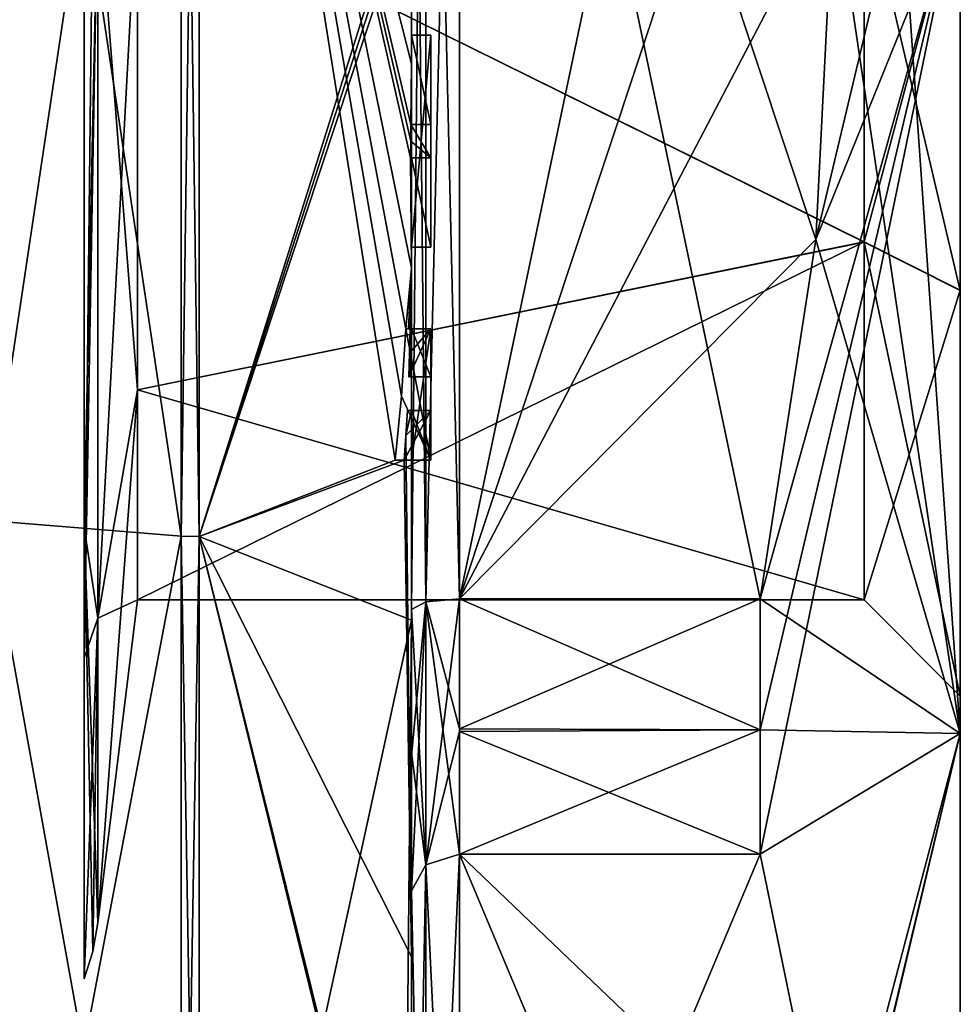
# Model space of a CAD drawing. Extents: x -23 to 470, y -2000 to 0.
# Tile 194 of 198: x 460 to 470, y -40 to -29. Entities that reach past the tile are written whole.
import ezdxf

# ---------------------------------------------------------------- set-up
doc = ezdxf.new("R2010")
doc.units = 0
doc.header["$LTSCALE"] = 64.718028
for name, color, linetype in [('1000', 7, 'CONTINUOUS'), ('1001', 7, 'CONTINUOUS'), ('1026', 7, 'CONTINUOUS'), ('1029', 7, 'CONTINUOUS'), ('1030', 7, 'CONTINUOUS'), ('1031', 7, 'CONTINUOUS'), ('1032', 7, 'CONTINUOUS'), ('1033', 7, 'CONTINUOUS'), ('1041', 7, 'CONTINUOUS'), ('1042', 7, 'CONTINUOUS'), ('1043', 7, 'CONTINUOUS'), ('1044', 7, 'CONTINUOUS'), ('1045', 7, 'CONTINUOUS'), ('1046', 7, 'CONTINUOUS'), ('1047', 7, 'CONTINUOUS'), ('1048', 7, 'CONTINUOUS'), ('1049', 7, 'CONTINUOUS'), ('1050', 7, 'CONTINUOUS'), ('1051', 7, 'CONTINUOUS'), ('1052', 7, 'CONTINUOUS'), ('1053', 7, 'CONTINUOUS'), ('1054', 7, 'CONTINUOUS'), ('1055', 7, 'CONTINUOUS'), ('1056', 7, 'CONTINUOUS'), ('1057', 7, 'CONTINUOUS'), ('1058', 7, 'CONTINUOUS'), ('1122', 7, 'CONTINUOUS'), ('1125', 7, 'CONTINUOUS'), ('1127', 7, 'CONTINUOUS'), ('1130', 7, 'CONTINUOUS'), ('941', 7, 'CONTINUOUS'), ('942', 7, 'CONTINUOUS'), ('943', 7, 'CONTINUOUS'), ('944', 7, 'CONTINUOUS'), ('945', 7, 'CONTINUOUS'), ('948', 7, 'CONTINUOUS'), ('953', 7, 'CONTINUOUS'), ('954', 7, 'CONTINUOUS'), ('955', 7, 'CONTINUOUS'), ('956', 7, 'CONTINUOUS'), ('958', 7, 'CONTINUOUS'), ('961', 7, 'CONTINUOUS'), ('962', 7, 'CONTINUOUS'), ('963', 7, 'CONTINUOUS'), ('965', 7, 'CONTINUOUS'), ('966', 7, 'CONTINUOUS'), ('967', 7, 'CONTINUOUS'), ('968', 7, 'CONTINUOUS'), ('999', 7, 'CONTINUOUS')]:
    doc.layers.add(name, color=color, linetype=linetype)

msp = doc.modelspace()

# ---------------------------------------------------------------- linework, layer by layer
at = {"layer": '1000', "linetype": 'CONTINUOUS'}
for points in [[(464.34, -32.637, -19.5), (464.368, -32.637, -19.349), (464.6, -32.637, -19.5), (464.34, -32.637, -19.5)], [(464.368, -32.637, -19.349), (464.388, -32.637, -19.196), (464.6, -32.637, -19.5), (464.368, -32.637, -19.349)], [(464.388, -32.637, -19.196), (464.6, -32.637, -19.196), (464.6, -32.637, -19.5), (464.388, -32.637, -19.196)]]:
    msp.add_3dface(points, dxfattribs=at)
at = {"layer": '1001', "linetype": 'CONTINUOUS'}
for points in [[(464.4, -29.588, -16.783), (464.4, -29.588, -16.5), (464.6, -29.588, -16.783), (464.4, -29.588, -16.783)], [(464.4, -29.588, -16.5), (464.6, -29.588, -16.5), (464.6, -29.588, -16.783), (464.4, -29.588, -16.5)]]:
    msp.add_3dface(points, dxfattribs=at)
at = {"layer": '1026', "linetype": 'CONTINUOUS'}
for points in [[(464.4, -35.55, -16.45), (464.4, -20.45, -16.45), (464.549, -20.528, -16.094), (464.4, -35.55, -16.45)], [(464.4, -35.55, -16.45), (464.549, -20.528, -16.094), (464.549, -35.472, -16.094), (464.4, -35.55, -16.45)], [(464.549, -20.528, -16.094), (464.9, -20.56, -15.95), (464.549, -35.472, -16.094), (464.549, -20.528, -16.094)], [(464.9, -20.56, -15.95), (464.9, -35.44, -15.95), (464.549, -35.472, -16.094), (464.9, -20.56, -15.95)]]:
    msp.add_3dface(points, dxfattribs=at)
at = {"layer": '1029', "linetype": 'CONTINUOUS'}
for points in [[(464.4, -20.45, 16.45), (464.4, -35.55, 16.45), (464.549, -35.472, 16.094), (464.4, -20.45, 16.45)], [(464.4, -20.45, 16.45), (464.549, -35.472, 16.094), (464.549, -20.528, 16.094), (464.4, -20.45, 16.45)], [(464.9, -35.44, 15.95), (464.9, -20.56, 15.95), (464.549, -20.528, 16.094), (464.9, -35.44, 15.95)], [(464.549, -35.472, 16.094), (464.9, -35.44, 15.95), (464.549, -20.528, 16.094), (464.549, -35.472, 16.094)]]:
    msp.add_3dface(points, dxfattribs=at)
at = {"layer": '1030', "linetype": 'CONTINUOUS'}
for points in [[(464.9, -45.533, 1.532), (464.9, -38.093, 14.418), (464.549, -38.202, 14.518), (464.9, -45.533, 1.532)], [(464.4, -38.471, 14.764), (464.549, -45.674, 1.576), (464.549, -38.202, 14.518), (464.4, -38.471, 14.764)], [(464.549, -45.674, 1.576), (464.9, -45.533, 1.532), (464.549, -38.202, 14.518), (464.549, -45.674, 1.576)], [(464.4, -38.471, 14.764), (464.4, -46.021, 1.686), (464.549, -45.674, 1.576), (464.4, -38.471, 14.764)]]:
    msp.add_3dface(points, dxfattribs=at)
at = {"layer": '1031', "linetype": 'CONTINUOUS'}
for points in [[(464.9, -38.093, -14.418), (464.9, -45.533, -1.532), (464.549, -45.674, -1.576), (464.9, -38.093, -14.418)], [(464.549, -38.202, -14.518), (464.9, -38.093, -14.418), (464.549, -45.674, -1.576), (464.549, -38.202, -14.518)], [(464.4, -46.021, -1.686), (464.4, -38.471, -14.764), (464.549, -38.202, -14.518), (464.4, -46.021, -1.686)], [(464.4, -46.021, -1.686), (464.549, -38.202, -14.518), (464.549, -45.674, -1.576), (464.4, -46.021, -1.686)]]:
    msp.add_3dface(points, dxfattribs=at)
at = {"layer": '1032', "linetype": 'CONTINUOUS'}
for points in [[(461, -24.481, 10.83), (461.144, -28, 10.805), (461, -34.693, 9.213), (461, -24.481, 10.83)], [(461.144, -28, 10.805), (461.144, -35.64, 7.64), (461, -34.693, 9.213), (461.144, -28, 10.805)], [(461.144, -35.64, 7.64), (461.144, -38.805), (461, -34.693, 9.213), (461.144, -35.64, 7.64)], [(461.144, -38.805), (461.09, -39.101, 0), (461, -34.693, 9.213), (461.144, -38.805)], [(461.09, -39.101, 0), (461, -39.388, 0), (461, -34.693, 9.213), (461.09, -39.101, 0)]]:
    msp.add_3dface(points, dxfattribs=at)
at = {"layer": '1033', "linetype": 'CONTINUOUS'}
for points in [[(461.144, -35.64, -7.64), (461.144, -28, -10.805), (461, -36.052, -8.052), (461.144, -35.64, -7.64)], [(461, -36.052, -8.052), (461.144, -28, -10.805), (461.09, -28, -11.101), (461, -36.052, -8.052)], [(461, -28, -11.388), (461, -36.052, -8.052), (461.09, -28, -11.101), (461, -28, -11.388)], [(461, -39.388, 0), (461.144, -35.64, -7.64), (461, -36.052, -8.052), (461, -39.388, 0)], [(461.144, -35.64, -7.64), (461, -39.388, 0), (461.09, -39.101, 0), (461.144, -35.64, -7.64)], [(461.144, -38.805), (461.144, -35.64, -7.64), (461.09, -39.101, 0), (461.144, -38.805)]]:
    msp.add_3dface(points, dxfattribs=at)
at = {"layer": '1041', "linetype": 'CONTINUOUS'}
for points in [[(464.381, -32.888, -19.196), (464.372, -33.135, -19.196), (464.6, -32.637, -19.196), (464.381, -32.888, -19.196)], [(464.6, -32.637, -19.196), (464.372, -33.135, -19.196), (464.6, -33.135, -19.196), (464.6, -32.637, -19.196)], [(464.388, -32.637, -19.196), (464.381, -32.888, -19.196), (464.6, -32.637, -19.196), (464.388, -32.637, -19.196)]]:
    msp.add_3dface(points, dxfattribs=at)
at = {"layer": '1042', "linetype": 'CONTINUOUS'}
for points in [[(464.372, -33.135, -19.196), (464.393, -33.135, -19.005), (464.6, -33.135, -19.196), (464.372, -33.135, -19.196)], [(464.393, -33.135, -19.005), (464.4, -33.135, -18.812), (464.6, -33.135, -19.196), (464.393, -33.135, -19.005)], [(464.4, -33.135, -18.812), (464.4, -33.135, -16.804), (464.6, -33.135, -19.196), (464.4, -33.135, -18.812)], [(464.4, -33.135, -16.804), (464.6, -33.135, -16.804), (464.6, -33.135, -19.196), (464.4, -33.135, -16.804)]]:
    msp.add_3dface(points, dxfattribs=at)
at = {"layer": '1043', "linetype": 'CONTINUOUS'}
for points in [[(464.4, -33.135, -16.804), (464.4, -32.637, -16.804), (464.6, -33.135, -16.804), (464.4, -33.135, -16.804)], [(464.4, -32.637, -16.804), (464.6, -32.637, -16.804), (464.6, -33.135, -16.804), (464.4, -32.637, -16.804)]]:
    msp.add_3dface(points, dxfattribs=at)
at = {"layer": '1044', "linetype": 'CONTINUOUS'}
for points in [[(464.4, -32.637, -16.804), (464.4, -32.637, -16.5), (464.6, -32.637, -16.804), (464.4, -32.637, -16.804)], [(464.4, -32.637, -16.5), (464.6, -32.637, -16.5), (464.6, -32.637, -16.804), (464.4, -32.637, -16.5)]]:
    msp.add_3dface(points, dxfattribs=at)
at = {"layer": '1045', "linetype": 'CONTINUOUS'}
for points in [[(464.4, -32.637, -16.5), (464.4, -34, -16.5), (464.6, -32.637, -16.5), (464.4, -32.637, -16.5)], [(464.4, -34, -16.5), (464.6, -34, -16.5), (464.6, -32.637, -16.5), (464.4, -34, -16.5)]]:
    msp.add_3dface(points, dxfattribs=at)
at = {"layer": '1046', "linetype": 'CONTINUOUS'}
for points in [[(464.4, -34, -16.5), (464.4, -34, -16.804), (464.6, -34, -16.5), (464.4, -34, -16.5)], [(464.4, -34, -16.804), (464.6, -34, -16.804), (464.6, -34, -16.5), (464.4, -34, -16.804)]]:
    msp.add_3dface(points, dxfattribs=at)
at = {"layer": '1047', "linetype": 'CONTINUOUS'}
for points in [[(464.4, -34, -16.804), (464.4, -33.483, -16.804), (464.6, -34, -16.804), (464.4, -34, -16.804)], [(464.4, -33.483, -16.804), (464.6, -33.483, -16.804), (464.6, -34, -16.804), (464.4, -33.483, -16.804)]]:
    msp.add_3dface(points, dxfattribs=at)
at = {"layer": '1048', "linetype": 'CONTINUOUS'}
for points in [[(464.389, -33.483, -18.956), (464.357, -33.483, -19.196), (464.6, -33.483, -19.196), (464.389, -33.483, -18.956)], [(464.4, -33.483, -18.713), (464.389, -33.483, -18.956), (464.6, -33.483, -16.804), (464.4, -33.483, -18.713)], [(464.389, -33.483, -18.956), (464.6, -33.483, -19.196), (464.6, -33.483, -16.804), (464.389, -33.483, -18.956)], [(464.4, -33.483, -16.804), (464.4, -33.483, -18.713), (464.6, -33.483, -16.804), (464.4, -33.483, -16.804)]]:
    msp.add_3dface(points, dxfattribs=at)
at = {"layer": '1049', "linetype": 'CONTINUOUS'}
for points in [[(464.342, -33.744, -19.196), (464.324, -34, -19.196), (464.6, -33.483, -19.196), (464.342, -33.744, -19.196)], [(464.324, -34, -19.196), (464.6, -34, -19.196), (464.6, -33.483, -19.196), (464.324, -34, -19.196)], [(464.357, -33.483, -19.196), (464.342, -33.744, -19.196), (464.6, -33.483, -19.196), (464.357, -33.483, -19.196)]]:
    msp.add_3dface(points, dxfattribs=at)
at = {"layer": '1050', "linetype": 'CONTINUOUS'}
for points in [[(464.282, -34, -19.35), (464.232, -34, -19.5), (464.6, -34, -19.5), (464.282, -34, -19.35)], [(464.324, -34, -19.196), (464.282, -34, -19.35), (464.6, -34, -19.5), (464.324, -34, -19.196)], [(464.324, -34, -19.196), (464.6, -34, -19.5), (464.6, -34, -19.196), (464.324, -34, -19.196)]]:
    msp.add_3dface(points, dxfattribs=at)
at = {"layer": '1051', "linetype": 'CONTINUOUS'}
for points in [[(464.295, -33.334, -19.5), (464.34, -32.637, -19.5), (464.6, -34, -19.5), (464.295, -33.334, -19.5)], [(464.34, -32.637, -19.5), (464.6, -32.637, -19.5), (464.6, -34, -19.5), (464.34, -32.637, -19.5)], [(464.232, -34, -19.5), (464.295, -33.334, -19.5), (464.6, -34, -19.5), (464.232, -34, -19.5)]]:
    msp.add_3dface(points, dxfattribs=at)
at = {"layer": '1052', "linetype": 'CONTINUOUS'}
for points in [[(464.4, -29.588, -16.5), (464.4, -31.789, -16.5), (464.6, -29.588, -16.5), (464.4, -29.588, -16.5)], [(464.6, -29.588, -16.5), (464.4, -31.789, -16.5), (464.6, -31.789, -16.5), (464.6, -29.588, -16.5)]]:
    msp.add_3dface(points, dxfattribs=at)
at = {"layer": '1053', "linetype": 'CONTINUOUS'}
for points in [[(464.4, -31.789, -16.5), (464.4, -31.789, -16.783), (464.6, -31.789, -16.5), (464.4, -31.789, -16.5)], [(464.4, -31.789, -16.783), (464.6, -31.789, -16.783), (464.6, -31.789, -16.5), (464.4, -31.789, -16.783)]]:
    msp.add_3dface(points, dxfattribs=at)
at = {"layer": '1054', "linetype": 'CONTINUOUS'}
for points in [[(464.4, -31.789, -16.783), (464.4, -30.86, -16.783), (464.6, -31.789, -16.783), (464.4, -31.789, -16.783)], [(464.4, -30.86, -16.783), (464.6, -30.86, -16.783), (464.6, -31.789, -16.783), (464.4, -30.86, -16.783)]]:
    msp.add_3dface(points, dxfattribs=at)
at = {"layer": '1055', "linetype": 'CONTINUOUS'}
for points in [[(464.398, -30.86, -19.395), (464.391, -30.86, -19.5), (464.6, -30.86, -16.783), (464.398, -30.86, -19.395)], [(464.391, -30.86, -19.5), (464.6, -30.86, -19.5), (464.6, -30.86, -16.783), (464.391, -30.86, -19.5)], [(464.4, -30.86, -19.289), (464.398, -30.86, -19.395), (464.6, -30.86, -16.783), (464.4, -30.86, -19.289)], [(464.4, -30.86, -16.783), (464.4, -30.86, -19.289), (464.6, -30.86, -16.783), (464.4, -30.86, -16.783)]]:
    msp.add_3dface(points, dxfattribs=at)
at = {"layer": '1056', "linetype": 'CONTINUOUS'}
for points in [[(464.393, -30.687, -19.5), (464.395, -30.513, -19.5), (464.6, -30.86, -19.5), (464.393, -30.687, -19.5)], [(464.395, -30.513, -19.5), (464.6, -30.513, -19.5), (464.6, -30.86, -19.5), (464.395, -30.513, -19.5)], [(464.391, -30.86, -19.5), (464.393, -30.687, -19.5), (464.6, -30.86, -19.5), (464.391, -30.86, -19.5)]]:
    msp.add_3dface(points, dxfattribs=at)
at = {"layer": '1057', "linetype": 'CONTINUOUS'}
for points in [[(464.395, -30.513, -19.5), (464.399, -30.513, -19.419), (464.6, -30.513, -19.5), (464.395, -30.513, -19.5)], [(464.399, -30.513, -19.419), (464.4, -30.513, -19.337), (464.6, -30.513, -19.5), (464.399, -30.513, -19.419)], [(464.4, -30.513, -19.337), (464.4, -30.513, -16.783), (464.6, -30.513, -19.5), (464.4, -30.513, -19.337)], [(464.4, -30.513, -16.783), (464.6, -30.513, -16.783), (464.6, -30.513, -19.5), (464.4, -30.513, -16.783)]]:
    msp.add_3dface(points, dxfattribs=at)
at = {"layer": '1058', "linetype": 'CONTINUOUS'}
for points in [[(464.4, -30.513, -16.783), (464.4, -29.588, -16.783), (464.6, -30.513, -16.783), (464.4, -30.513, -16.783)], [(464.4, -29.588, -16.783), (464.6, -29.588, -16.783), (464.6, -30.513, -16.783), (464.4, -29.588, -16.783)]]:
    msp.add_3dface(points, dxfattribs=at)
at = {"layer": '1122', "linetype": 'CONTINUOUS'}
for points in [[(468.023, -35.44, 15.95), (464.9, -35.44, 15.95), (464.9, -36.791, 15.248), (468.023, -35.44, 15.95)], [(468.023, -36.8, 15.242), (468.023, -35.44, 15.95), (464.9, -36.791, 15.248), (468.023, -36.8, 15.242)], [(464.9, -35.44, -15.95), (468.023, -35.44, -15.95), (468.023, -36.8, -15.242), (464.9, -35.44, -15.95)], [(464.9, -35.44, -15.95), (468.023, -36.8, -15.242), (464.9, -36.819, -15.231), (464.9, -35.44, -15.95)], [(464.9, -38.093, 14.418), (468.023, -36.8, 15.242), (464.9, -36.791, 15.248), (464.9, -38.093, 14.418)], [(464.9, -38.093, 14.418), (468.023, -38.093, 14.418), (468.023, -36.8, 15.242), (464.9, -38.093, 14.418)], [(468.023, -36.8, -15.242), (468.023, -38.093, -14.418), (464.9, -36.819, -15.231), (468.023, -36.8, -15.242)], [(468.023, -38.093, -14.418), (464.9, -38.093, -14.418), (464.9, -36.819, -15.231), (468.023, -38.093, -14.418)]]:
    msp.add_3dface(points, dxfattribs=at)
at = {"layer": '1125', "linetype": 'CONTINUOUS'}
for points in [[(464.4, -35.55, 16.45), (464.549, -38.202, 14.518), (464.549, -35.472, 16.094), (464.4, -35.55, 16.45)], [(464.9, -36.791, 15.248), (464.9, -35.44, 15.95), (464.549, -35.472, 16.094), (464.9, -36.791, 15.248)], [(464.9, -38.093, 14.418), (464.9, -36.791, 15.248), (464.549, -35.472, 16.094), (464.9, -38.093, 14.418)], [(464.549, -38.202, 14.518), (464.9, -38.093, 14.418), (464.549, -35.472, 16.094), (464.549, -38.202, 14.518)], [(464.4, -35.55, 16.45), (464.4, -37.039, 15.681), (464.549, -38.202, 14.518), (464.4, -35.55, 16.45)], [(464.4, -37.039, 15.681), (464.4, -38.471, 14.764), (464.549, -38.202, 14.518), (464.4, -37.039, 15.681)]]:
    msp.add_3dface(points, dxfattribs=at)
at = {"layer": '1127', "linetype": 'CONTINUOUS'}
for points in [[(464.4, -38.471, -14.764), (464.4, -37.07, -15.663), (464.549, -35.472, -16.094), (464.4, -38.471, -14.764)], [(464.4, -38.471, -14.764), (464.549, -35.472, -16.094), (464.549, -38.202, -14.518), (464.4, -38.471, -14.764)], [(464.4, -37.07, -15.663), (464.4, -35.55, -16.45), (464.549, -35.472, -16.094), (464.4, -37.07, -15.663)], [(464.9, -35.44, -15.95), (464.9, -36.819, -15.231), (464.549, -38.202, -14.518), (464.9, -35.44, -15.95)], [(464.549, -35.472, -16.094), (464.9, -35.44, -15.95), (464.549, -38.202, -14.518), (464.549, -35.472, -16.094)], [(464.9, -36.819, -15.231), (464.9, -38.093, -14.418), (464.549, -38.202, -14.518), (464.9, -36.819, -15.231)]]:
    msp.add_3dface(points, dxfattribs=at)
at = {"layer": '1130', "linetype": 'CONTINUOUS'}
for points in [[(461, -39.388, 0), (461, -18.787, -6.693), (461, -17.17, 3.519), (461, -39.388, 0)], [(461, -39.388, 0), (461, -17.17, 3.519), (461, -34.693, 9.213), (461, -39.388, 0)], [(461, -17.17, 3.519), (461, -24.481, 10.83), (461, -34.693, 9.213), (461, -17.17, 3.519)], [(461, -39.388, 0), (461, -36.052, -8.052), (461, -18.787, -6.693), (461, -39.388, 0)], [(461, -36.052, -8.052), (461, -28, -11.388), (461, -18.787, -6.693), (461, -36.052, -8.052)]]:
    msp.add_3dface(points, dxfattribs=at)
at = {"layer": '941', "linetype": 'CONTINUOUS'}
for points in [[(470.1, -28.001, 8.45), (470.1, -19.161, 8.839), (470.1, -36.839, 8.839), (470.1, -28.001, 8.45)], [(470.1, -19.161, -8.839), (470.1, -27.999, -8.45), (470.1, -36.839, -8.839), (470.1, -19.161, -8.839)], [(470.1, -19.161, 8.839), (470.1, -28, 12.5), (470.1, -36.839, 8.839), (470.1, -19.161, 8.839)], [(470.1, -28, -12.5), (470.1, -19.161, -8.839), (470.1, -36.839, -8.839), (470.1, -28, -12.5)], [(470.1, -27.999, -8.45), (470.1, -32.236, -7.311), (470.1, -36.839, -8.839), (470.1, -27.999, -8.45)], [(470.1, -32.237, 7.311), (470.1, -28.001, 8.45), (470.1, -36.839, 8.839), (470.1, -32.237, 7.311)], [(470.1, -32.236, -7.311), (470.1, -36.45), (470.1, -36.839, -8.839), (470.1, -32.236, -7.311)], [(470.1, -36.45), (470.1, -32.237, 7.311), (470.1, -40.5), (470.1, -36.45)], [(470.1, -40.5), (470.1, -32.237, 7.311), (470.1, -36.839, 8.839), (470.1, -40.5)], [(470.1, -36.839, -8.839), (470.1, -36.45), (470.1, -40.5), (470.1, -36.839, -8.839)]]:
    msp.add_3dface(points, dxfattribs=at)
at = {"layer": '942', "linetype": 'CONTINUOUS'}
for points in [[(464.9, -20.56, 15.95), (464.9, -35.44, 15.95), (468.023, -20.56, 15.95), (464.9, -20.56, 15.95)], [(468.023, -20.56, 15.95), (464.9, -35.44, 15.95), (468.598, -24.292, 15.95), (468.023, -20.56, 15.95)], [(468.598, -24.292, 15.95), (464.9, -35.44, 15.95), (468.786, -28, 15.95), (468.598, -24.292, 15.95)], [(468.786, -28, 15.95), (464.9, -35.44, 15.95), (468.598, -31.71, 15.95), (468.786, -28, 15.95)], [(468.598, -31.71, 15.95), (464.9, -35.44, 15.95), (468.023, -35.44, 15.95), (468.598, -31.71, 15.95)]]:
    msp.add_3dface(points, dxfattribs=at)
at = {"layer": '943', "linetype": 'CONTINUOUS'}
for points in [[(464.9, -38.093, 14.418), (464.9, -45.533, 1.532), (468.023, -38.093, 14.418), (464.9, -38.093, 14.418)], [(468.023, -38.093, 14.418), (464.9, -45.533, 1.532), (468.786, -41.813, 7.975), (468.023, -38.093, 14.418)]]:
    msp.add_3dface(points, dxfattribs=at)
at = {"layer": '944', "linetype": 'CONTINUOUS'}
for points in [[(464.9, -45.533, -1.532), (464.9, -38.093, -14.418), (468.023, -45.533, -1.532), (464.9, -45.533, -1.532)], [(468.023, -45.533, -1.532), (464.9, -38.093, -14.418), (468.786, -41.813, -7.975), (468.023, -45.533, -1.532)], [(468.786, -41.813, -7.975), (464.9, -38.093, -14.418), (468.023, -38.093, -14.418), (468.786, -41.813, -7.975)]]:
    msp.add_3dface(points, dxfattribs=at)
at = {"layer": '945', "linetype": 'CONTINUOUS'}
for points in [[(464.9, -35.44, -15.95), (464.9, -20.56, -15.95), (468.023, -35.44, -15.95), (464.9, -35.44, -15.95)], [(468.023, -35.44, -15.95), (464.9, -20.56, -15.95), (468.598, -31.708, -15.95), (468.023, -35.44, -15.95)], [(468.598, -31.708, -15.95), (464.9, -20.56, -15.95), (468.786, -28, -15.95), (468.598, -31.708, -15.95)]]:
    msp.add_3dface(points, dxfattribs=at)
at = {"layer": '948', "linetype": 'CONTINUOUS'}
for points in [[(464.4, -35.55, -16.45), (464.4, -21.736, -16.5), (464.4, -20.45, -16.45), (464.4, -35.55, -16.45)], [(464.4, -20.45, 16.45), (464.4, -29.051, 16.5), (464.4, -35.55, 16.45), (464.4, -20.45, 16.45)], [(464.4, -22.13, -16.5), (464.4, -21.736, -16.5), (464.4, -35.55, -16.45), (464.4, -22.13, -16.5)], [(464.4, -23.565, -16.5), (464.4, -22.13, -16.5), (464.4, -35.55, -16.45), (464.4, -23.565, -16.5)], [(464.4, -23.958, -16.5), (464.4, -23.565, -16.5), (464.4, -35.55, -16.45), (464.4, -23.958, -16.5)], [(464.4, -25.878, -16.5), (464.4, -23.958, -16.5), (464.4, -35.55, -16.45), (464.4, -25.878, -16.5)], [(464.4, -26.227, -16.5), (464.4, -25.878, -16.5), (464.4, -35.55, -16.45), (464.4, -26.227, -16.5)], [(464.4, -27.864, -16.5), (464.4, -26.227, -16.5), (464.4, -35.55, -16.45), (464.4, -27.864, -16.5)], [(464.4, -28.283, -16.5), (464.4, -27.864, -16.5), (464.4, -35.55, -16.45), (464.4, -28.283, -16.5)], [(464.4, -28.126, 19.5), (464.4, -35.661, 17.932), (464.4, -28.126, 16.783), (464.4, -28.126, 19.5)], [(464.4, -28.126, 16.783), (464.4, -35.661, 17.932), (464.4, -29.051, 16.783), (464.4, -28.126, 16.783)], [(464.4, -29.25, -19.46), (464.4, -28.283, -16.5), (464.4, -29.588, -16.5), (464.4, -29.25, -19.46)], [(464.4, -29.588, -16.5), (464.4, -28.283, -16.5), (464.4, -35.55, -16.45), (464.4, -29.588, -16.5)], [(464.4, -29.051, 16.783), (464.4, -35.661, 17.932), (464.4, -29.051, 16.5), (464.4, -29.051, 16.783)], [(464.4, -29.051, 16.5), (464.4, -35.661, 17.932), (464.4, -35.55, 16.45), (464.4, -29.051, 16.5)], [(464.4, -29.883, -19.409), (464.4, -29.25, -19.46), (464.4, -29.588, -16.783), (464.4, -29.883, -19.409)], [(464.4, -29.588, -16.783), (464.4, -29.25, -19.46), (464.4, -29.588, -16.5), (464.4, -29.588, -16.783)], [(464.4, -30.513, -16.783), (464.4, -29.883, -19.409), (464.4, -29.588, -16.783), (464.4, -30.513, -16.783)], [(464.4, -31.789, -16.5), (464.4, -29.588, -16.5), (464.4, -35.55, -16.45), (464.4, -31.789, -16.5)], [(464.4, -30.513, -19.337), (464.4, -29.883, -19.409), (464.4, -30.513, -16.783), (464.4, -30.513, -19.337)], [(464.4, -30.86, -16.783), (464.4, -31.789, -16.783), (464.4, -30.86, -19.289), (464.4, -30.86, -16.783)], [(464.4, -30.86, -19.289), (464.4, -31.789, -16.783), (464.4, -32.004, -19.084), (464.4, -30.86, -19.289)], [(464.4, -31.789, -16.783), (464.4, -31.789, -16.5), (464.4, -32.637, -16.5), (464.4, -31.789, -16.783)], [(464.4, -32.637, -16.5), (464.4, -31.789, -16.5), (464.4, -35.55, -16.45), (464.4, -32.637, -16.5)], [(464.4, -32.004, -19.084), (464.4, -31.789, -16.783), (464.4, -32.637, -16.5), (464.4, -32.004, -19.084)], [(464.4, -33.135, -18.812), (464.4, -32.004, -19.084), (464.4, -33.135, -16.804), (464.4, -33.135, -18.812)], [(464.4, -33.135, -16.804), (464.4, -32.004, -19.084), (464.4, -32.637, -16.804), (464.4, -33.135, -16.804)], [(464.4, -32.637, -16.804), (464.4, -32.004, -19.084), (464.4, -32.637, -16.5), (464.4, -32.637, -16.804)], [(464.4, -34, -16.5), (464.4, -32.637, -16.5), (464.4, -35.55, -16.45), (464.4, -34, -16.5)], [(464.4, -33.483, -16.804), (464.4, -34, -16.804), (464.4, -33.483, -18.713), (464.4, -33.483, -16.804)], [(464.4, -33.483, -18.713), (464.4, -34, -16.804), (464.4, -35.55, -16.45), (464.4, -33.483, -18.713)], [(464.4, -39.157, -15.993), (464.4, -33.483, -18.713), (464.4, -38.471, -14.764), (464.4, -39.157, -15.993)], [(464.4, -38.471, -14.764), (464.4, -33.483, -18.713), (464.4, -37.07, -15.663), (464.4, -38.471, -14.764)], [(464.4, -37.07, -15.663), (464.4, -33.483, -18.713), (464.4, -35.55, -16.45), (464.4, -37.07, -15.663)], [(464.4, -34, -16.804), (464.4, -34, -16.5), (464.4, -35.55, -16.45), (464.4, -34, -16.804)], [(464.4, -35.55, 16.45), (464.4, -35.661, 17.932), (464.4, -37.039, 15.681), (464.4, -35.55, 16.45)], [(464.4, -35.661, 17.932), (464.4, -42.004, 13.57), (464.4, -37.039, 15.681), (464.4, -35.661, 17.932)], [(464.4, -37.039, 15.681), (464.4, -42.004, 13.57), (464.4, -38.471, 14.764), (464.4, -37.039, 15.681)], [(464.4, -41.182, -10.167), (464.4, -39.157, -15.993), (464.4, -38.471, -14.764), (464.4, -41.182, -10.167)], [(464.4, -41.182, -10.167), (464.4, -38.471, -14.764), (464.4, -46.021, -1.686), (464.4, -41.182, -10.167)], [(464.4, -43.923, 5.42), (464.4, -44.7, 4.074), (464.4, -38.471, 14.764), (464.4, -43.923, 5.42)], [(464.4, -38.471, 14.764), (464.4, -44.7, 4.074), (464.4, -46.021, 1.686), (464.4, -38.471, 14.764)], [(464.4, -42.862, 7.258), (464.4, -43.923, 5.42), (464.4, -38.471, 14.764), (464.4, -42.862, 7.258)], [(464.4, -42.567, 7.77), (464.4, -42.862, 7.258), (464.4, -38.471, 14.764), (464.4, -42.567, 7.77)], [(464.4, -41.798, 9.101), (464.4, -42.567, 7.77), (464.4, -38.471, 14.764), (464.4, -41.798, 9.101)], [(464.4, -41.589, 9.464), (464.4, -41.798, 9.101), (464.4, -38.471, 14.764), (464.4, -41.589, 9.464)], [(464.4, -40.868, 10.712), (464.4, -41.589, 9.464), (464.4, -38.471, 14.764), (464.4, -40.868, 10.712)], [(464.4, -40.642, 11.104), (464.4, -40.868, 10.712), (464.4, -38.471, 14.764), (464.4, -40.642, 11.104)], [(464.4, -40.141, 11.971), (464.4, -40.642, 11.104), (464.4, -38.471, 14.764), (464.4, -40.141, 11.971)], [(464.4, -39.914, 12.364), (464.4, -40.141, 11.971), (464.4, -38.471, 14.764), (464.4, -39.914, 12.364)], [(464.4, -42.004, 13.57), (464.4, -39.914, 12.364), (464.4, -38.471, 14.764), (464.4, -42.004, 13.57)], [(464.4, -43.671, -11.604), (464.4, -39.157, -15.993), (464.4, -41.182, -10.167), (464.4, -43.671, -11.604)]]:
    msp.add_3dface(points, dxfattribs=at)
at = {"layer": '953', "linetype": 'CONTINUOUS'}
for points in [[(462.195, -34.793, 20.907), (464.4, -27.779, 19.499), (462.195, -21.207, 20.907), (462.195, -34.793, 20.907)], [(464.4, -27.952, 19.5), (464.4, -27.779, 19.499), (462.195, -34.793, 20.907), (464.4, -27.952, 19.5)], [(464.4, -28.126, 19.5), (464.4, -27.952, 19.5), (462.195, -34.793, 20.907), (464.4, -28.126, 19.5)], [(464.4, -35.661, 17.932), (464.4, -28.126, 19.5), (462.195, -34.793, 20.907), (464.4, -35.661, 17.932)], [(462.195, -45.784, 12.921), (464.4, -35.661, 17.932), (462.195, -34.793, 20.907), (462.195, -45.784, 12.921)], [(464.334, -42.512, 13.864), (464.4, -35.661, 17.932), (462.195, -45.784, 12.921), (464.334, -42.512, 13.864)], [(464.4, -42.004, 13.57), (464.4, -35.661, 17.932), (464.334, -42.512, 13.864), (464.4, -42.004, 13.57)]]:
    msp.add_3dface(points, dxfattribs=at)
at = {"layer": '954', "linetype": 'CONTINUOUS'}
for points in [[(462.195, -21.207, -20.907), (464.4, -29.883, -19.409), (464.395, -30.513, -19.5), (462.195, -21.207, -20.907)], [(464.4, -29.883, -19.409), (462.195, -21.207, -20.907), (464.4, -29.263, -19.5), (464.4, -29.883, -19.409)], [(462.195, -21.207, -20.907), (464.4, -32.004, -19.084), (464.34, -32.637, -19.5), (462.195, -21.207, -20.907)], [(464.4, -32.004, -19.084), (462.195, -21.207, -20.907), (464.391, -30.86, -19.5), (464.4, -32.004, -19.084)], [(462.195, -34.793, -20.907), (462.195, -21.207, -20.907), (464.232, -34, -19.5), (462.195, -34.793, -20.907)], [(464.232, -34, -19.5), (462.195, -21.207, -20.907), (464.295, -33.334, -19.5), (464.232, -34, -19.5)], [(464.295, -33.334, -19.5), (462.195, -21.207, -20.907), (464.34, -32.637, -19.5), (464.295, -33.334, -19.5)], [(464.391, -30.86, -19.5), (462.195, -21.207, -20.907), (464.393, -30.687, -19.5), (464.391, -30.86, -19.5)], [(464.393, -30.687, -19.5), (462.195, -21.207, -20.907), (464.395, -30.513, -19.5), (464.393, -30.687, -19.5)], [(464.4, -29.25, -19.46), (464.4, -29.883, -19.409), (464.4, -29.256, -19.48), (464.4, -29.25, -19.46)], [(464.4, -29.256, -19.48), (464.4, -29.883, -19.409), (464.4, -29.263, -19.5), (464.4, -29.256, -19.48)], [(464.395, -30.513, -19.5), (464.4, -29.883, -19.409), (464.399, -30.513, -19.419), (464.395, -30.513, -19.5)], [(464.4, -29.883, -19.409), (464.4, -30.513, -19.337), (464.399, -30.513, -19.419), (464.4, -29.883, -19.409)], [(464.4, -30.86, -19.289), (464.4, -32.004, -19.084), (464.391, -30.86, -19.5), (464.4, -30.86, -19.289)], [(464.398, -30.86, -19.395), (464.4, -30.86, -19.289), (464.391, -30.86, -19.5), (464.398, -30.86, -19.395)], [(464.34, -32.637, -19.5), (464.4, -32.004, -19.084), (464.368, -32.637, -19.349), (464.34, -32.637, -19.5)], [(464.368, -32.637, -19.349), (464.4, -32.004, -19.084), (464.388, -32.637, -19.196), (464.368, -32.637, -19.349)], [(464.4, -32.004, -19.084), (464.4, -33.135, -18.812), (464.388, -32.637, -19.196), (464.4, -32.004, -19.084)], [(464.388, -32.637, -19.196), (464.4, -33.135, -18.812), (464.381, -32.888, -19.196), (464.388, -32.637, -19.196)], [(464.372, -33.135, -19.196), (464.381, -32.888, -19.196), (464.393, -33.135, -19.005), (464.372, -33.135, -19.196)], [(464.381, -32.888, -19.196), (464.4, -33.135, -18.812), (464.393, -33.135, -19.005), (464.381, -32.888, -19.196)], [(464.4, -33.483, -18.713), (464.4, -39.157, -15.993), (464.342, -33.744, -19.196), (464.4, -33.483, -18.713)], [(464.357, -33.483, -19.196), (464.4, -33.483, -18.713), (464.342, -33.744, -19.196), (464.357, -33.483, -19.196)], [(464.389, -33.483, -18.956), (464.4, -33.483, -18.713), (464.357, -33.483, -19.196), (464.389, -33.483, -18.956)], [(464.342, -33.744, -19.196), (464.4, -39.157, -15.993), (464.324, -34, -19.196), (464.342, -33.744, -19.196)], [(464.4, -39.157, -15.993), (462.195, -34.793, -20.907), (464.324, -34, -19.196), (464.4, -39.157, -15.993)], [(464.324, -34, -19.196), (462.195, -34.793, -20.907), (464.232, -34, -19.5), (464.324, -34, -19.196)], [(464.282, -34, -19.35), (464.324, -34, -19.196), (464.232, -34, -19.5), (464.282, -34, -19.35)], [(464.4, -39.157, -15.993), (464.4, -43.671, -11.604), (462.195, -34.793, -20.907), (464.4, -39.157, -15.993)], [(462.195, -34.793, -20.907), (464.4, -43.671, -11.604), (464.399, -43.726, -11.636), (462.195, -34.793, -20.907)], [(462.195, -45.784, -12.921), (462.195, -34.793, -20.907), (464.397, -43.78, -11.667), (462.195, -45.784, -12.921)], [(464.397, -43.78, -11.667), (462.195, -34.793, -20.907), (464.399, -43.726, -11.636), (464.397, -43.78, -11.667)]]:
    msp.add_3dface(points, dxfattribs=at)
at = {"layer": '955', "linetype": 'CONTINUOUS'}
for points in [[(462.009, -34.789, -20.894), (460, -21.373, -20.394), (462.009, -21.211, -20.894), (462.009, -34.789, -20.894)], [(460, -34.627, -20.394), (460, -21.373, -20.394), (462.009, -34.789, -20.894), (460, -34.627, -20.394)], [(460, -45.348, -12.605), (460, -34.627, -20.394), (462.009, -45.774, -12.913), (460, -45.348, -12.605)], [(462.009, -45.774, -12.913), (460, -34.627, -20.394), (462.009, -34.789, -20.894), (462.009, -45.774, -12.913)]]:
    msp.add_3dface(points, dxfattribs=at)
at = {"layer": '956', "linetype": 'CONTINUOUS'}
for points in [[(460, -21.373, 20.394), (460, -34.627, 20.394), (462.009, -21.211, 20.894), (460, -21.373, 20.394)], [(462.009, -21.211, 20.894), (460, -34.627, 20.394), (462.009, -34.789, 20.894), (462.009, -21.211, 20.894)], [(460, -34.627, 20.394), (460, -45.348, 12.605), (462.009, -34.789, 20.894), (460, -34.627, 20.394)], [(462.009, -34.789, 20.894), (460, -45.348, 12.605), (462.009, -45.774, 12.913), (462.009, -34.789, 20.894)]]:
    msp.add_3dface(points, dxfattribs=at)
at = {"layer": '958', "linetype": 'CONTINUOUS'}
for points in [[(461.556, -28, 7.45), (461.556, -33.268, 5.268), (461.144, -28, 10.805), (461.556, -28, 7.45)], [(461.144, -28, 10.805), (461.556, -33.268, 5.268), (461.144, -35.64, 7.64), (461.144, -28, 10.805)], [(461.556, -33.268, -5.268), (461.556, -28, -7.45), (461.144, -35.64, -7.64), (461.556, -33.268, -5.268)], [(461.556, -28, -7.45), (461.144, -28, -10.805), (461.144, -35.64, -7.64), (461.556, -28, -7.45)], [(461.556, -33.268, 5.268), (461.556, -35.45), (461.144, -35.64, 7.64), (461.556, -33.268, 5.268)], [(461.556, -35.45), (461.556, -33.268, -5.268), (461.144, -38.805), (461.556, -35.45)], [(461.144, -38.805), (461.556, -33.268, -5.268), (461.144, -35.64, -7.64), (461.144, -38.805)], [(461.144, -35.64, 7.64), (461.556, -35.45), (461.144, -38.805), (461.144, -35.64, 7.64)]]:
    msp.add_3dface(points, dxfattribs=at)
at = {"layer": '961', "linetype": 'CONTINUOUS'}
for points in [[(462.195, -34.793, 20.907), (462.195, -21.207, 20.907), (462.009, -34.789, 20.894), (462.195, -34.793, 20.907)], [(462.195, -21.207, 20.907), (462.009, -21.211, 20.894), (462.009, -34.789, 20.894), (462.195, -21.207, 20.907)], [(462.195, -34.793, 20.907), (462.009, -34.789, 20.894), (462.009, -45.774, 12.913), (462.195, -34.793, 20.907)], [(462.195, -45.784, 12.921), (462.195, -34.793, 20.907), (462.009, -45.774, 12.913), (462.195, -45.784, 12.921)]]:
    msp.add_3dface(points, dxfattribs=at)
at = {"layer": '962', "linetype": 'CONTINUOUS'}
for points in [[(462.195, -21.207, -20.907), (462.195, -34.793, -20.907), (462.009, -21.211, -20.894), (462.195, -21.207, -20.907)], [(462.195, -34.793, -20.907), (462.009, -34.789, -20.894), (462.009, -21.211, -20.894), (462.195, -34.793, -20.907)], [(462.195, -34.793, -20.907), (462.195, -45.784, -12.921), (462.009, -34.789, -20.894), (462.195, -34.793, -20.907)], [(462.195, -45.784, -12.921), (462.009, -45.774, -12.913), (462.009, -34.789, -20.894), (462.195, -45.784, -12.921)]]:
    msp.add_3dface(points, dxfattribs=at)
at = {"layer": '963', "linetype": 'CONTINUOUS'}
for points in [[(470.1, -36.839, 8.839), (470.1, -28, 12.5), (468.023, -38.093, 14.418), (470.1, -36.839, 8.839)], [(470.1, -28, 12.5), (468.598, -31.71, 15.95), (468.023, -35.44, 15.95), (470.1, -28, 12.5)], [(470.1, -28, 12.5), (468.023, -35.44, 15.95), (468.023, -36.8, 15.242), (470.1, -28, 12.5)], [(468.023, -38.093, 14.418), (470.1, -28, 12.5), (468.023, -36.8, 15.242), (468.023, -38.093, 14.418)], [(468.598, -31.71, 15.95), (470.1, -28, 12.5), (469.483, -28, 14.24), (468.598, -31.71, 15.95)], [(470.1, -36.839, -8.839), (468.598, -31.708, -15.95), (468.786, -28, -15.95), (470.1, -36.839, -8.839)], [(468.786, -28, 15.95), (468.598, -31.71, 15.95), (469.483, -28, 14.24), (468.786, -28, 15.95)], [(470.1, -36.839, -8.839), (468.786, -28, -15.95), (469.483, -28, -14.24), (470.1, -36.839, -8.839)], [(470.1, -28, -12.5), (470.1, -36.839, -8.839), (469.483, -28, -14.24), (470.1, -28, -12.5)], [(470.1, -36.839, -8.839), (468.023, -35.44, -15.95), (468.598, -31.708, -15.95), (470.1, -36.839, -8.839)], [(468.023, -35.44, -15.95), (470.1, -36.839, -8.839), (468.023, -36.8, -15.242), (468.023, -35.44, -15.95)], [(470.1, -36.839, -8.839), (468.023, -38.093, -14.418), (468.023, -36.8, -15.242), (470.1, -36.839, -8.839)], [(470.1, -36.839, -8.839), (468.786, -41.813, -7.975), (468.023, -38.093, -14.418), (470.1, -36.839, -8.839)], [(470.1, -40.5), (470.1, -36.839, 8.839), (468.023, -45.6), (470.1, -40.5)], [(470.1, -36.839, 8.839), (468.023, -38.093, 14.418), (468.786, -41.813, 7.975), (470.1, -36.839, 8.839)], [(470.1, -36.839, 8.839), (468.786, -41.813, 7.975), (468.023, -45.533, 1.532), (470.1, -36.839, 8.839)], [(470.1, -36.839, 8.839), (468.023, -45.533, 1.532), (468.023, -45.6), (470.1, -36.839, 8.839)], [(470.1, -36.839, -8.839), (470.1, -40.5), (468.786, -41.813, -7.975), (470.1, -36.839, -8.839)]]:
    msp.add_3dface(points, dxfattribs=at)
at = {"layer": '965', "linetype": 'CONTINUOUS'}
for points in [[(461.556, -33.268, 5.268), (461.556, -28, 7.45), (469.1, -31.735, 6.446), (461.556, -33.268, 5.268)], [(469.1, -31.735, 6.446), (461.556, -28, 7.45), (469.1, -28.001, 7.45), (469.1, -31.735, 6.446)], [(469.1, -35.45), (461.556, -33.268, 5.268), (469.1, -31.735, 6.446), (469.1, -35.45)], [(461.556, -35.45), (461.556, -33.268, 5.268), (469.1, -35.45), (461.556, -35.45)]]:
    msp.add_3dface(points, dxfattribs=at)
at = {"layer": '966', "linetype": 'CONTINUOUS'}
for points in [[(469.1, -31.734, -6.447), (469.1, -27.999, -7.45), (461.556, -28, -7.45), (469.1, -31.734, -6.447)], [(461.556, -33.268, -5.268), (469.1, -31.734, -6.447), (461.556, -28, -7.45), (461.556, -33.268, -5.268)], [(461.556, -35.45), (469.1, -35.45), (469.1, -31.734, -6.447), (461.556, -35.45)], [(461.556, -35.45), (469.1, -31.734, -6.447), (461.556, -33.268, -5.268), (461.556, -35.45)]]:
    msp.add_3dface(points, dxfattribs=at)
at = {"layer": '967', "linetype": 'CONTINUOUS'}
for points in [[(470.1, -28.001, 8.45), (470.1, -32.237, 7.311), (469.1, -28.001, 7.45), (470.1, -28.001, 8.45)], [(470.1, -32.237, 7.311), (469.1, -31.735, 6.446), (469.1, -28.001, 7.45), (470.1, -32.237, 7.311)], [(470.1, -32.237, 7.311), (470.1, -36.45), (469.1, -31.735, 6.446), (470.1, -32.237, 7.311)], [(470.1, -36.45), (469.1, -35.45), (469.1, -31.735, 6.446), (470.1, -36.45)]]:
    msp.add_3dface(points, dxfattribs=at)
at = {"layer": '968', "linetype": 'CONTINUOUS'}
for points in [[(470.1, -32.236, -7.311), (470.1, -27.999, -8.45), (469.1, -31.734, -6.447), (470.1, -32.236, -7.311)], [(470.1, -27.999, -8.45), (469.1, -27.999, -7.45), (469.1, -31.734, -6.447), (470.1, -27.999, -8.45)], [(469.1, -35.45), (470.1, -32.236, -7.311), (469.1, -31.734, -6.447), (469.1, -35.45)], [(470.1, -36.45), (470.1, -32.236, -7.311), (469.1, -35.45), (470.1, -36.45)]]:
    msp.add_3dface(points, dxfattribs=at)
at = {"layer": '999', "linetype": 'CONTINUOUS'}
for points in [[(464.6, -29.588, -16.783), (464.6, -29.588, -16.5), (464.6, -31.789, -16.5), (464.6, -29.588, -16.783)], [(464.6, -30.513, -16.783), (464.6, -29.588, -16.783), (464.6, -31.789, -16.5), (464.6, -30.513, -16.783)], [(464.6, -30.513, -19.5), (464.6, -30.513, -16.783), (464.6, -30.86, -16.783), (464.6, -30.513, -19.5)], [(464.6, -30.86, -16.783), (464.6, -30.513, -16.783), (464.6, -31.789, -16.5), (464.6, -30.86, -16.783)], [(464.6, -30.86, -19.5), (464.6, -30.513, -19.5), (464.6, -30.86, -16.783), (464.6, -30.86, -19.5)], [(464.6, -31.789, -16.783), (464.6, -30.86, -16.783), (464.6, -31.789, -16.5), (464.6, -31.789, -16.783)], [(464.6, -32.637, -19.5), (464.6, -32.637, -19.196), (464.6, -33.135, -19.196), (464.6, -32.637, -19.5)], [(464.6, -34, -19.5), (464.6, -32.637, -19.5), (464.6, -34, -19.196), (464.6, -34, -19.5)], [(464.6, -34, -19.196), (464.6, -32.637, -19.5), (464.6, -33.483, -19.196), (464.6, -34, -19.196)], [(464.6, -33.483, -19.196), (464.6, -32.637, -19.5), (464.6, -33.135, -19.196), (464.6, -33.483, -19.196)], [(464.6, -32.637, -16.5), (464.6, -34, -16.5), (464.6, -32.637, -16.804), (464.6, -32.637, -16.5)], [(464.6, -32.637, -16.804), (464.6, -34, -16.5), (464.6, -33.135, -16.804), (464.6, -32.637, -16.804)], [(464.6, -33.483, -16.804), (464.6, -33.483, -19.196), (464.6, -33.135, -19.196), (464.6, -33.483, -16.804)], [(464.6, -34, -16.5), (464.6, -33.483, -16.804), (464.6, -33.135, -16.804), (464.6, -34, -16.5)], [(464.6, -33.135, -16.804), (464.6, -33.483, -16.804), (464.6, -33.135, -19.196), (464.6, -33.135, -16.804)], [(464.6, -34, -16.804), (464.6, -33.483, -16.804), (464.6, -34, -16.5), (464.6, -34, -16.804)]]:
    msp.add_3dface(points, dxfattribs=at)

doc.saveas('drawing.dxf')
